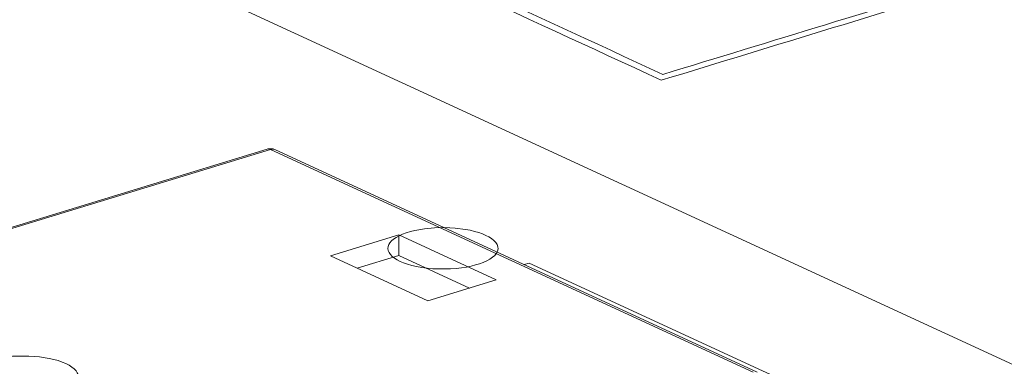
# Model space of a CAD drawing. Header units: inches. Extents: x -30 to 641, y 180 to 601.
# Tile 12 of 234: x 121.82 to 126.28, y 351.14 to 352.72. Entities that reach past the tile are written whole.
import ezdxf

# ---------------------------------------------------------------- set-up
doc = ezdxf.new("R2010")
doc.units = ezdxf.units.IN
doc.header["$MEASUREMENT"] = 0
doc.layers.add('1', color=7, linetype='Continuous')

# ---------------------------------------------------------------- blocks, each defined once
blk = doc.blocks.new('block 2875')
at = {"layer": '1', "color": 155, "lineweight": 18, "true_color": 0x4c7299}
blk.add_lwpolyline([(125.1616, 351.1172), (122.9748, 352.1259)], dxfattribs=at)
blk = doc.blocks.new('block 2877')
at = {"layer": '1', "color": 155, "lineweight": 18, "true_color": 0x4c7299}
blk.add_lwpolyline([(122.9393, 352.1283), (119.992, 351.2278)], dxfattribs=at)
blk = doc.blocks.new('block 3095')
at = {"layer": '1', "color": 155, "lineweight": 18, "true_color": 0x4c7299}
blk.add_lwpolyline([(127.2833, 350.1554), (124.1272, 351.6113)], dxfattribs=at)
blk = doc.blocks.new('block 3099')
at = {"layer": '1', "color": 155, "lineweight": 18, "true_color": 0x4c7299}
blk.add_lwpolyline([(124.1272, 351.6113), (124.105, 351.6045)], dxfattribs=at)
blk = doc.blocks.new('block 3723')
at = {"layer": '1', "color": 155, "lineweight": 13, "true_color": 0x4c7299}
blk.add_lwpolyline([(125.1436, 351.1167), (122.9539, 352.1268)], dxfattribs=at)
blk = doc.blocks.new('block 3727')
at = {"layer": '1', "color": 155, "lineweight": 13, "true_color": 0x4c7299}
blk.add_lwpolyline([(122.1385, 350.1668), (119.9678, 351.1682)], dxfattribs=at)
blk = doc.blocks.new('block 3728')
at = {"layer": '1', "color": 155, "lineweight": 13, "true_color": 0x4c7299}
blk.add_lwpolyline([(120.0066, 351.2264), (122.1963, 350.2162)], dxfattribs=at)
blk = doc.blocks.new('block 3746')
at = {"layer": '1', "color": 155, "lineweight": 13, "true_color": 0x4c7299}
blk.add_lwpolyline([(122.9539, 352.1268), (120.0066, 351.2264)], dxfattribs=at)
blk = doc.blocks.new('block 3747')
at = {"layer": '1', "color": 155, "lineweight": 18, "true_color": 0x4c7299}
blk.add_lwpolyline([(123.6683, 351.4404), (123.9786, 351.5352)], dxfattribs=at)
blk = doc.blocks.new('block 3748')
at = {"layer": '1', "color": 155, "lineweight": 18, "true_color": 0x4c7299}
blk.add_lwpolyline([(123.9786, 351.5352), (123.5367, 351.739)], dxfattribs=at)
blk = doc.blocks.new('block 3749')
at = {"layer": '1', "color": 155, "lineweight": 18, "true_color": 0x4c7299}
blk.add_lwpolyline([(123.5367, 351.739), (123.2265, 351.6442)], dxfattribs=at)
blk = doc.blocks.new('block 3750')
at = {"layer": '1', "color": 155, "lineweight": 18, "true_color": 0x4c7299}
blk.add_lwpolyline([(123.2265, 351.6442), (123.6683, 351.4404)], dxfattribs=at)
blk = doc.blocks.new('block 4374')
at = {"layer": '1', "color": 155, "lineweight": 18, "true_color": 0x4c7299}
blk.add_lwpolyline([(127.9863, 350.3843), (120.601, 353.7911)], dxfattribs=at)
blk = doc.blocks.new('block 4635')
at = {"layer": '1', "color": 155, "lineweight": 18, "true_color": 0x4c7299}
blk.add_lwpolyline([(123.5367, 351.6464), (123.5367, 351.739)], dxfattribs=at)
blk = doc.blocks.new('block 4641')
at = {"layer": '1', "color": 155, "lineweight": 18, "true_color": 0x4c7299}
blk.add_lwpolyline([(123.8577, 351.4983), (123.5367, 351.6464)], dxfattribs=at)
blk = doc.blocks.new('block 4643')
at = {"layer": '1', "color": 155, "lineweight": 18, "true_color": 0x4c7299}
blk.add_lwpolyline([(123.5367, 351.6464), (123.3473, 351.5885)], dxfattribs=at)
blk = doc.blocks.new('block 5271')
at = {"layer": '1', "color": 155, "lineweight": 18, "true_color": 0x4c7299}
blk.add_open_spline([(122.9748, 352.1259), (122.9637, 352.131), (122.951, 352.1319), (122.9393, 352.1283)], degree=3, dxfattribs=at)
blk = doc.blocks.new('block 5551')
at = {"layer": '1', "color": 155, "lineweight": 13, "true_color": 0x4c7299}
blk.add_open_spline([(122.9748, 352.1259), (122.9686, 352.1288), (122.9613, 352.1291), (122.9539, 352.1268)], degree=3, dxfattribs=at)
blk = doc.blocks.new('block 5564')
at = {"layer": '1', "color": 155, "lineweight": 13, "true_color": 0x4c7299}
blk.add_open_spline([(122.9539, 352.1268), (122.9488, 352.1292), (122.9438, 352.1297), (122.9393, 352.1283)], degree=3, dxfattribs=at)
blk = doc.blocks.new('block 8471')
at = {"layer": '1', "color": 18, "lineweight": 13, "true_color": 0x4c0000}
blk.add_lwpolyline([(121.6747, 351.1693), (121.6938, 351.1746), (121.7146, 351.1793), (121.7368, 351.1832), (121.7603, 351.1864), (121.7846, 351.1886), (121.8095, 351.19), (121.8592, 351.1898), (121.8834, 351.1884), (121.9067, 351.1862), (121.9505, 351.1793), (121.9714, 351.1746), (121.9913, 351.1691), (122.0098, 351.1628), (122.0266, 351.1558), (122.0414, 351.1482), (122.0541, 351.1401), (122.0645, 351.1317), (122.0725, 351.123), (122.0781, 351.1143), (122.0815, 351.1055), (122.0827, 351.0965), (122.0815, 351.0873), (122.0778, 351.0781), (122.0717, 351.069), (122.0632, 351.0601), (122.0523, 351.0516), (122.0393, 351.0437), (122.0245, 351.0363), (122.0081, 351.0296), (121.9904, 351.0237), (121.9714, 351.0184), (121.9506, 351.0137), (121.9283, 351.0097), (121.9049, 351.0066), (121.8805, 351.0043), (121.8557, 351.003), (121.8059, 351.0031), (121.7817, 351.0046), (121.7584, 351.0068), (121.7146, 351.0137), (121.6937, 351.0184), (121.6739, 351.0239), (121.6554, 351.0302), (121.6386, 351.0372), (121.6237, 351.0448), (121.6111, 351.0529), (121.6007, 351.0613), (121.5927, 351.07), (121.587, 351.0787), (121.5836, 351.0874), (121.5825, 351.0965), (121.5837, 351.1056), (121.5873, 351.1149), (121.5934, 351.124), (121.602, 351.1328), (121.6128, 351.1413), (121.6258, 351.1493), (121.6406, 351.1567), (121.657, 351.1634), (121.6747, 351.1693)], dxfattribs=at)
blk = doc.blocks.new('block 8890')
at = {"layer": '1', "color": 18, "lineweight": 13, "true_color": 0x4c0000}
blk.add_lwpolyline([(123.5431, 351.6192), (123.5294, 351.6261), (123.5172, 351.6337), (123.5069, 351.6417), (123.4985, 351.6502), (123.4924, 351.6591), (123.4885, 351.6681), (123.487, 351.6772), (123.4879, 351.6863), (123.491, 351.6952), (123.4963, 351.7038), (123.5035, 351.712), (123.5128, 351.7199), (123.5241, 351.7276), (123.5376, 351.735), (123.5531, 351.742), (123.5704, 351.7484), (123.5894, 351.7542), (123.6097, 351.7592), (123.6531, 351.7668), (123.6981, 351.7711), (123.7446, 351.7722), (123.7922, 351.7699), (123.8384, 351.7642), (123.8601, 351.7601), (123.8805, 351.7553), (123.8994, 351.7498), (123.9165, 351.7437), (123.9317, 351.7373), (123.9454, 351.7302), (123.9577, 351.7225), (123.9682, 351.7141), (123.9767, 351.7051), (123.9827, 351.6956), (123.9862, 351.6858), (123.9869, 351.6759), (123.9848, 351.6659), (123.9798, 351.6561), (123.9722, 351.6466), (123.9621, 351.6376), (123.9498, 351.6291), (123.9356, 351.6214), (123.9199, 351.6144), (123.9031, 351.6082), (123.8852, 351.6028), (123.8655, 351.5979), (123.844, 351.5936), (123.8209, 351.59), (123.7963, 351.5872), (123.7707, 351.5854), (123.7177, 351.5848), (123.6913, 351.5861), (123.6655, 351.5885), (123.6408, 351.5918), (123.6175, 351.596), (123.5958, 351.6009), (123.5762, 351.6066), (123.5586, 351.6127), (123.5431, 351.6192)], dxfattribs=at)
blk = doc.blocks.new('block 8897')
at = {"layer": '1', "color": 18, "lineweight": 13, "true_color": 0x4c0000}
blk.add_open_spline([(124.7346, 352.4672), (123.4721, 353.0496), (122.2097, 353.6319), (120.9472, 354.2143), (121.4385, 354.3644), (121.9297, 354.5144), (122.4209, 354.6645), (123.6833, 354.0822), (124.9458, 353.4998), (126.2082, 352.9175), (125.717, 352.7674), (125.2258, 352.6173), (124.7346, 352.4672)], degree=3, knots=[0, 0, 0, 0, 1, 1, 1, 2, 2, 2, 3, 3, 3, 4, 4, 4, 4], dxfattribs=at)
blk = doc.blocks.new('block 8898')
at = {"layer": '1', "color": 18, "lineweight": 13, "true_color": 0x4c0000}
blk.add_open_spline([(124.7273, 352.4408), (123.4439, 353.0329), (122.1604, 353.6249), (120.8769, 354.217), (121.394, 354.375), (121.911, 354.5329), (122.4281, 354.6909), (123.7116, 354.0989), (124.9951, 353.5068), (126.2785, 352.9148), (125.7615, 352.7568), (125.2444, 352.5988), (124.7273, 352.4408)], degree=3, knots=[0, 0, 0, 0, 1, 1, 1, 2, 2, 2, 3, 3, 3, 4, 4, 4, 4], dxfattribs=at)
blk = doc.blocks.new('block 8963')
at = {"layer": '1', "color": 18, "lineweight": 13, "true_color": 0x4c0000}
blk.add_lwpolyline([(121.6747, 351.1693), (121.6938, 351.1746), (121.7146, 351.1793), (121.7368, 351.1832), (121.7603, 351.1864), (121.7846, 351.1886), (121.8095, 351.19), (121.8592, 351.1898), (121.8834, 351.1884), (121.9067, 351.1862), (121.9505, 351.1793), (121.9714, 351.1746), (121.9913, 351.1691), (122.0098, 351.1628), (122.0266, 351.1558), (122.0414, 351.1482), (122.0541, 351.1401), (122.0645, 351.1317), (122.0725, 351.123), (122.0781, 351.1143), (122.0815, 351.1055), (122.0827, 351.0965), (122.0815, 351.0873), (122.0778, 351.0781), (122.0717, 351.069), (122.0632, 351.0601), (122.0523, 351.0516), (122.0393, 351.0437), (122.0245, 351.0363), (122.0081, 351.0296), (121.9904, 351.0237), (121.9714, 351.0184), (121.9506, 351.0137), (121.9283, 351.0097), (121.9049, 351.0066), (121.8805, 351.0043), (121.8557, 351.003), (121.8059, 351.0031), (121.7817, 351.0046), (121.7584, 351.0068), (121.7146, 351.0137), (121.6937, 351.0184), (121.6739, 351.0239), (121.6554, 351.0302), (121.6386, 351.0372), (121.6237, 351.0448), (121.6111, 351.0529), (121.6007, 351.0613), (121.5927, 351.07), (121.587, 351.0787), (121.5836, 351.0874), (121.5825, 351.0965), (121.5837, 351.1056), (121.5873, 351.1149), (121.5934, 351.124), (121.602, 351.1328), (121.6128, 351.1413), (121.6258, 351.1493), (121.6406, 351.1567), (121.657, 351.1634), (121.6747, 351.1693)], dxfattribs=at)

msp = doc.modelspace()

# ---------------------------------------------------------------- block references
at = {"layer": '1'}
for name in ['block 8898', 'block 8897', 'block 4374', 'block 2877', 'block 3746', 'block 5271', 'block 5564', 'block 5551', 'block 3723', 'block 2875', 'block 8890', 'block 3749', 'block 3748', 'block 4635', 'block 3750', 'block 4643', 'block 4641', 'block 3099', 'block 3095', 'block 3747', 'block 3728', 'block 3727', 'block 8471', 'block 8963']:
    msp.add_blockref(name, (0, 0), dxfattribs=at)

doc.saveas('drawing.dxf')
